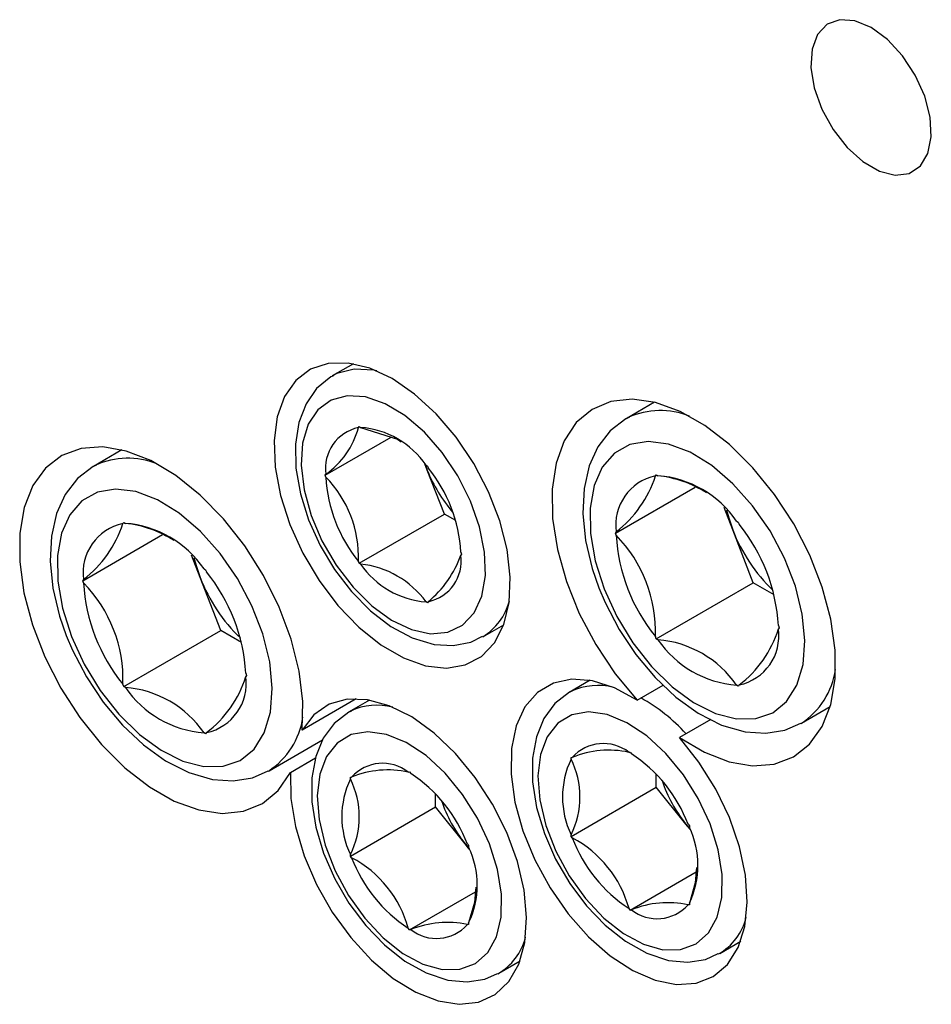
# Model space of a CAD drawing. Header units: millimetres. Extents: x 36 to 589, y 6 to 414.
# Tile 37 of 58: x 466.6 to 469.32, y 189.56 to 192.5. Entities that reach past the tile are written whole.
import ezdxf

# ---------------------------------------------------------------- set-up
doc = ezdxf.new("R2010")
doc.units = ezdxf.units.MM

msp = doc.modelspace()

# ---------------------------------------------------------------- linework, layer by layer
at = {"color": 7, "linetype": 'Continuous', "lineweight": 30}
for p, q in [((467.5965667, 191.4686863), (467.5335466, 191.4323055)), ((468.496895, 191.3539036), (468.4117499, 191.3047504)), ((468.4185313, 191.308467), (468.4117499, 191.3047504)), ((467.6119397, 191.2781574), (467.6140386, 191.2811483)), ((467.6140386, 191.2811483), (467.6182407, 191.2787225)), ((467.5119758, 191.1359305), (467.7092041, 191.249788)), ((466.9047261, 191.2115391), (466.8195811, 191.1623859)), ((466.8263625, 191.1661025), (466.8195811, 191.1623859)), ((467.8175637, 191.1513555), (467.8102638, 191.1701705)), ((467.8111573, 191.1691096), (467.8175637, 191.1513555)), ((467.8139622, 191.1657349), (467.8181642, 191.1633091)), ((467.8685951, 191.0198282), (467.8175637, 191.1513555)), ((467.8181642, 191.1633091), (467.8202632, 191.1578948)), ((467.5119758, 191.1359305), (467.5140789, 191.138919)), ((467.5140789, 191.1305138), (467.5119758, 191.1359305)), ((468.4998115, 191.1336796), (468.5022603, 191.1371646)), ((468.5022603, 191.1371646), (468.5071535, 191.1343398)), ((468.3797858, 190.9629037), (468.618377, 191.1006395)), ((468.7309343, 190.9724373), (468.7048918, 191.03956)), ((467.6140386, 190.8728759), (467.8685951, 191.0198282)), ((467.9026033, 191.0001956), (467.8685951, 191.0198282)), ((468.7423119, 190.9985858), (468.7472051, 190.995761)), ((466.9076427, 190.9913176), (466.9100914, 190.9948001)), ((466.9100914, 190.9948001), (466.9149847, 190.9919753)), ((468.7921737, 190.8146026), (468.7309343, 190.9724373)), ((468.7472051, 190.995761), (468.7496538, 190.9894487)), ((466.7876169, 190.8205417), (467.0262081, 190.9582774)), ((468.3797858, 190.9629037), (468.3822303, 190.9663911)), ((468.3822303, 190.9565963), (468.3797858, 190.9629037)), ((467.1387655, 190.8300728), (467.1127229, 190.8971955)), ((467.9181239, 190.9056688), (467.9202271, 190.9002521)), ((467.9202271, 190.9002521), (467.9181239, 190.8972636)), ((467.150143, 190.8562213), (467.1550405, 190.8533941)), ((467.1550405, 190.8533941), (467.1574892, 190.8470843)), ((467.6140386, 190.8728759), (467.6119397, 190.8782902)), ((467.6182407, 190.8704501), (467.6140386, 190.8728759)), ((466.7876169, 190.8205417), (466.7900656, 190.8240242)), ((467.2000048, 190.6722405), (467.1387655, 190.8300728)), ((466.7900656, 190.8142294), (466.7876169, 190.8205417)), ((468.5022603, 190.6472391), (468.7921737, 190.8146026)), ((468.8544752, 190.7786367), (468.7921737, 190.8146026)), ((467.8181642, 190.7550367), (467.8139622, 190.7574625)), ((467.8202632, 190.7580276), (467.8181642, 190.7550367)), ((467.9835063, 190.6528624), (468.0465264, 190.6892431)), ((468.8672351, 190.6864038), (468.8696796, 190.680094)), ((468.8696796, 190.680094), (468.8672351, 190.676609)), ((466.9100914, 190.5048771), (467.2000048, 190.6722405)), ((467.2623063, 190.6362747), (467.2000048, 190.6722405)), ((468.5022603, 190.6472391), (468.4998115, 190.6535514)), ((468.5071535, 190.6444143), (468.5022603, 190.6472391)), ((467.2750663, 190.5440393), (467.277515, 190.5377295)), ((467.277515, 190.5377295), (467.2750663, 190.5342445)), ((466.9100914, 190.5048771), (466.9076427, 190.5111869)), ((466.9149847, 190.5020523), (466.9100914, 190.5048771)), ((468.3047349, 190.5231627), (468.2417148, 190.486782)), ((468.444694, 190.4640274), (468.522573, 190.508986)), ((468.7472051, 190.5058355), (468.7423119, 190.5086603)), ((468.7496538, 190.5093205), (468.7472051, 190.5058355)), ((467.6054154, 190.4679676), (467.4435251, 190.3745104)), ((467.6449892, 190.4641692), (467.5819691, 190.4277885)), ((468.93671, 190.395398), (469.0218551, 190.4445512)), ((468.6651031, 190.4058571), (468.572066, 190.3521479)), ((467.1550405, 190.363471), (467.150143, 190.3662983)), ((467.1574892, 190.3669536), (467.1550405, 190.363471)), ((467.3445411, 190.2530335), (467.504853, 190.3455796)), ((468.2474931, 190.292477), (468.2511346, 190.292801)), ((468.2474931, 190.2876247), (468.2474931, 190.292477)), ((468.4206324, 190.3079581), (468.4242739, 190.3082821)), ((468.4242739, 190.3082821), (468.4279111, 190.3037561)), ((467.4086022, 190.2481169), (467.4834593, 190.291331)), ((467.5877474, 190.233486), (467.5913847, 190.2338124)), ((467.7608867, 190.2489645), (467.7645239, 190.249291)), ((467.7645239, 190.249291), (467.7681654, 190.2447626)), ((468.5020495, 190.203715), (468.5020495, 190.2430109)), ((467.5877474, 190.2286336), (467.5877474, 190.233486)), ((467.8423039, 190.1447215), (467.8423039, 190.1840198)), ((468.2474931, 190.0567627), (468.5020495, 190.203715)), ((468.5904399, 190.0937592), (468.5020495, 190.203715)), ((467.5877474, 189.9977692), (467.8423039, 190.1447215)), ((467.9306942, 190.0347681), (467.8423039, 190.1447215)), ((468.5904399, 190.0937592), (468.6025866, 190.0793614)), ((468.6030545, 190.0780669), (468.5904399, 190.0937592)), ((468.5974089, 190.0929011), (468.6010504, 190.0883728)), ((468.6010504, 190.0883728), (468.6010504, 190.0835204)), ((468.2474931, 190.0567627), (468.2474931, 190.0616151)), ((467.9306942, 190.0347681), (467.9428367, 190.0203703)), ((467.9433088, 190.0190758), (467.9306942, 190.0347681)), ((467.9376632, 190.0339101), (467.9413005, 190.0293841)), ((467.9413005, 190.0293841), (467.9413005, 190.0245318)), ((468.2511346, 190.0522344), (468.2474931, 190.0567627)), ((467.5877474, 189.9977692), (467.5877474, 190.002624)), ((467.5913847, 189.9932433), (467.5877474, 189.9977692)), ((468.4242739, 189.836851), (468.621382, 189.9506392)), ((467.7645239, 189.7778624), (467.9616321, 189.8916505)), ((468.6010504, 189.8526585), (468.5974089, 189.8523345)), ((468.6010504, 189.8575108), (468.6010504, 189.8526585)), ((468.4242739, 189.836851), (468.4206324, 189.8413794)), ((468.4279111, 189.8371775), (468.4242739, 189.836851)), ((467.9413005, 189.7936674), (467.9376632, 189.793341)), ((467.9413005, 189.7985222), (467.9413005, 189.7936674)), ((467.7645239, 189.7778624), (467.7608867, 189.7823883)), ((467.7681654, 189.7781864), (467.7645239, 189.7778624)), ((468.6916788, 189.7073364), (468.7546988, 189.7437171)), ((468.0319288, 189.6483477), (468.0949489, 189.6847284))]:
    msp.add_line(p, q, dxfattribs=at)
at = {"color": 7, "linetype": 'Continuous', "lineweight": 30, "flags": 128}
for points in [[(469.1444581, 192.4730049), (469.095808, 192.4933685), (469.0507699, 192.4967761), (469.0126776, 192.4829819), (468.9843591, 192.4530037), (468.9679176, 192.4090632), (468.9645627, 192.3544288), (468.9745558, 192.2931401), (468.9971465, 192.2297524), (469.0306616, 192.1689623), (469.0726188, 192.1152788), (469.1199034, 192.0726827), (469.1690087, 192.0443349), (469.2162932, 192.0323374), (469.2582504, 192.0375782), (469.2917656, 192.0596724), (469.3143563, 192.0969774), (469.3243493, 192.1467284), (469.3209986, 192.2052339), (469.3045529, 192.2681597), (469.2762345, 192.3308338), (469.2381421, 192.3886084), (469.193104, 192.4372008), (469.1444581, 192.4730049)], [(467.7125653, 191.4243224), (467.645653, 191.4555717), (467.5811641, 191.4709331), (467.5214209, 191.4698543), (467.4685856, 191.452377), (467.4245675, 191.4191291), (467.3909638, 191.3713104), (467.36898, 191.3106514), (467.3594127, 191.2393471), (467.3626116, 191.1599721), (467.3784588, 191.0753955), (467.4063811, 190.9886713), (467.4453669, 190.902941), (467.4940128, 190.8212974), (467.550557, 190.7466922), (467.6129597, 190.681819), (467.6789574, 190.6290308), (467.7461732, 190.5902279), (467.812171, 190.5668167), (467.8745736, 190.5596414), (467.9311178, 190.5689621), (467.9797637, 190.5944403), (468.0187495, 190.6351585), (468.0466718, 190.6896444), (468.062519, 190.7559242), (468.065718, 190.8316057), (468.0561506, 190.9139563), (468.0341668, 190.9999972), (468.0005632, 191.0866138), (467.956545, 191.1706841), (467.9037097, 191.2491637), (467.8439665, 191.3192205), (467.7794777, 191.3783164), (467.7125653, 191.4243224)], [(467.5994263, 191.4526459), (467.5472148, 191.4392909), (467.5360627, 191.4337269)], [(467.6664145, 191.4474689), (467.6581537, 191.4492129), (467.5994263, 191.4526459)], [(467.5373061, 191.4331575), (467.5291127, 191.4296674), (467.4868563, 191.3945112), (467.4552019, 191.3488296), (467.4339831, 191.2935023), (467.4236423, 191.2289091), (467.4250121, 191.1567837), (467.4382378, 191.0802353), (467.4625987, 191.0025489), (467.4970348, 190.9263781), (467.5403006, 190.8541869), (467.5910033, 190.7883318), (467.6476297, 190.7310442), (467.7086899, 190.6843353), (467.7727637, 190.6501369), (467.8381903, 190.6305099), (467.895234, 190.6269501), (467.9477047, 190.6368444), (467.9829268, 190.6545426)], [(467.5782138, 191.373481), (467.530099, 191.360579), (467.490679, 191.3316656), (467.4618, 191.2880889), (467.4448106, 191.231891), (467.4405116, 191.1656901), (467.4490927, 191.0925916), (467.4701619, 191.0160095), (467.5027288, 190.9395258), (467.545276, 190.8667127), (467.5958101, 190.800977), (467.6519666, 190.7453967), (467.7111239, 190.7025656), (467.770513, 190.6744913), (467.8273565, 190.6624801), (467.878999, 190.6670988), (467.9230256, 190.6881282), (467.9573753, 190.7245874), (467.9804465, 190.774768), (467.991156, 190.8363287), (467.9890023, 190.9063885), (467.9740865, 190.9816717), (467.9471125, 191.0586548), (467.9093321, 191.133746), (467.8625196, 191.2034244), (467.8088582, 191.2644413), (467.7508642, 191.3139353), (467.691239, 191.3495997), (467.6327813, 191.3697604), (467.5782138, 191.373481)], [(468.572066, 190.3521479), (468.6464805, 190.3082014), (468.7199003, 190.2798606), (468.7900664, 190.2679967), (468.8548208, 190.2729744), (468.9121658, 190.294645), (468.9603396, 190.3323369), (468.997863, 190.384889), (469.023581, 190.4506879), (469.0366971, 190.5277088), (469.0368109, 190.6135815), (469.0239224, 190.7056632), (468.9984235, 190.801119), (468.9610983, 190.8970141), (468.9130972, 190.9903993), (468.8558955, 191.0783984), (468.7912591, 191.158303), (468.7211689, 191.2276579), (468.647787, 191.2843244), (468.5733683, 191.326565), (468.5002056, 191.3530734), (468.4305453, 191.3630417), (468.3665369, 191.3561538), (468.3101444, 191.3326289), (468.2631043, 191.2931899), (468.2268664, 191.2390489), (468.2025435, 191.1718703), (468.1908857, 191.0937229), (468.1922512, 191.0070108), (468.206598, 190.9144011), (468.2334793, 190.8187483), (468.2720774, 190.7229872), (468.3211995, 190.6300717), (468.3793327, 190.5428588), (468.444694, 190.4640274)], [(468.4208916, 191.3083963), (468.4111725, 191.3044146), (468.3642336, 191.268), (468.3277871, 191.2206682), (468.3017635, 191.1634426), (468.2864663, 191.0966273), (468.2827005, 191.0214488), (468.2909065, 190.9404662), (468.3107029, 190.8568345), (468.3303391, 190.7998419)], [(467.6182407, 191.2787225), (467.7290405, 191.2434793), (467.739533, 191.2358382)], [(468.346102, 190.7965867), (468.3841901, 190.7136329), (468.4321237, 190.6350968), (468.487943, 190.5641928), (468.5493594, 190.5038239), (468.6138651, 190.4564598), (468.6788176, 190.4240373), (468.7415532, 190.4078898), (468.7995051, 190.4086764), (468.8503047, 190.4263628), (468.8918657, 190.4602262), (468.9224939, 190.5088792), (468.9409289, 190.5703336), (468.9464206, 190.6420683), (468.9387415, 190.7211508), (468.9182075, 190.8043399), (468.8856575, 190.8882311), (468.8424275, 190.969391), (468.7902834, 191.0444979), (468.7313621, 191.1104738), (468.6680744, 191.1646177), (468.6030123, 191.2047178), (468.5388395, 191.2291269), (468.478186, 191.2368475), (468.42353, 191.2275635), (468.3771094, 191.2016572), (468.3408294, 191.1601848), (468.3161693, 191.1048476), (468.3041448, 191.0379111), (468.3052448, 190.9621131), (468.319423, 190.8805588), (468.346102, 190.7965867)], [(467.4435251, 190.3745104), (467.4453838, 190.459349), (467.4342149, 190.5507617), (467.4103598, 190.6459353), (467.3745518, 190.741945), (467.3278952, 190.835834), (467.2718273, 190.9247092), (467.2080675, 191.0058452), (467.1385842, 191.0767358), (467.0655143, 191.1352055), (466.9910998, 191.1794538), (466.9176378, 191.2081182), (466.8473832, 191.2203203), (466.7825024, 191.2156809), (466.7249888, 191.1943436), (466.6766126, 191.1569657), (466.6388617, 191.1046982), (466.6128992, 191.0391451), (466.5995218, 190.9623286), (466.5991467, 190.8766092), (466.6117781, 190.7846248), (466.6370283, 190.6892079), (466.674126, 190.5932909), (466.7219247, 190.4998278), (466.7789536, 190.4116949), (466.8434636, 190.3316004), (466.9134611, 190.2620119), (466.9868008, 190.2050704), (467.0612195, 190.1625256), (467.1344328, 190.1356887), (467.2041858, 190.1253822), (467.2683291, 190.1319294), (467.3248902, 190.1551258), (467.3721326, 190.1942557), (467.4086022, 190.2481169)], [(466.8287227, 191.1660318), (466.8190037, 191.1620501), (466.7720689, 191.1256355), (466.7356182, 191.0783038), (466.7095947, 191.0210781), (466.6942975, 190.9542628), (466.6905316, 190.8790844), (466.6987376, 190.7981042), (466.718534, 190.71447), (466.7381702, 190.6574774)], [(466.7539331, 190.6542222), (466.7920212, 190.5712708), (466.8399549, 190.4927347), (466.8957741, 190.4218308), (466.9571947, 190.3614594), (467.0216963, 190.3140953), (467.0866488, 190.2816753), (467.1493844, 190.2655277), (467.2073363, 190.2663119), (467.2581359, 190.2839983), (467.2996969, 190.3178641), (467.330325, 190.3665171), (467.34876, 190.4279691), (467.3542518, 190.4997038), (467.3465726, 190.5787864), (467.3260387, 190.6619754), (467.2934887, 190.7458691), (467.2502586, 190.8270289), (467.1981146, 190.9021334), (467.1391933, 190.9681093), (467.0759056, 191.0222556), (467.0108435, 191.0623533), (466.9466707, 191.0867624), (466.8860171, 191.094483), (466.8313611, 191.085199), (466.7849406, 191.0592927), (466.7486606, 191.0178203), (466.7240047, 190.9624831), (466.7119759, 190.8955466), (466.713076, 190.8197486), (466.7272542, 190.7381943), (466.7539331, 190.6542222)], [(468.7123012, 191.0321288), (468.7186612, 191.0082594), (468.7309343, 190.9724373)], [(467.1201324, 190.8897644), (467.1264923, 190.8658974), (467.1387655, 190.8300728)], [(468.3303391, 190.7998419), (468.3489216, 190.7558147), (468.3909631, 190.675397), (468.4412506, 190.5999771), (468.4983912, 190.5317755), (468.5610003, 190.4727643), (468.6277146, 190.4247794), (468.6971895, 190.389619), (468.767758, 190.3692186), (468.8295495, 190.3649547), (468.886825, 190.3741995), (468.9342739, 190.3952421)], [(466.7381702, 190.6574774), (466.7567528, 190.6134526), (466.7987942, 190.5330325), (466.8490818, 190.4576151), (466.9062266, 190.3894086), (466.9688315, 190.3303998), (467.0355457, 190.2824149), (467.1050206, 190.247257), (467.1755934, 190.2268517), (467.2373807, 190.2225926), (467.2946561, 190.2318375), (467.3421051, 190.2528801)], [(468.444694, 190.4640274), (468.3774318, 190.5007229), (468.3117418, 190.521832), (468.2499966, 190.5265983), (468.1944344, 190.5148467), (468.1470698, 190.4870008), (468.1096181, 190.4440706), (468.0834365, 190.387609), (468.069469, 190.3196649), (468.0682257, 190.2426962), (468.0797487, 190.1594917), (468.1036248, 190.073064), (468.1389818, 189.9865473), (468.184551, 189.9030686), (468.2386676, 189.8256573), (468.2993843, 189.7571143), (468.3644928, 189.6999238), (468.4316411, 189.6561542), (468.4983891, 189.6273968), (468.5623301, 189.6146878), (468.6211418, 189.6184871), (468.6726916, 189.6386631), (468.7151208, 189.6744757), (468.7468827, 189.7246376), (468.766835, 189.787326), (468.7742486, 189.8602727), (468.7688581, 189.940835), (468.7508614, 190.0260928), (468.7209076, 190.1129604), (468.6800799, 190.1982915), (468.6298578, 190.2789956), (468.572066, 190.3521479)], [(468.2505635, 190.4903634), (468.2426104, 190.4872943), (468.1991844, 190.4534338), (468.1663604, 190.4088387), (468.1439783, 190.3545748), (468.1323922, 190.2909512), (468.1324428, 190.2195242), (468.1443809, 190.1432737), (468.1675637, 190.0655763), (468.2009461, 189.9891134), (468.2433016, 189.9163673), (468.2932604, 189.8496957), (468.3493009, 189.7913617), (468.409946, 189.7433885), (468.4737585, 189.7077106), (468.539162, 189.6863644), (468.5966629, 189.6811293), (468.6497616, 189.6894126), (468.6869014, 189.7065878)], [(468.2482981, 190.4903647), (468.243603, 190.4878554), (468.2417148, 190.486782)], [(467.4086022, 190.2481169), (467.4095463, 190.1698782), (467.4232146, 190.0859097), (467.4491222, 189.9992437), (467.4863252, 189.9130217), (467.5334749, 189.8303705), (467.5888643, 189.7542807), (467.6504872, 189.6875094), (467.7161141, 189.6324726), (467.7833678, 189.5911633), (467.8498081, 189.5650826), (467.9130326, 189.5551721), (467.9707485, 189.5617917), (468.0208695, 189.5847003), (468.0615749, 189.623068), (468.091398, 189.675505), (468.1092472, 189.7401156), (468.1144861, 189.8145538), (468.1069249, 189.8961259), (468.0868293, 189.9818823), (468.0549326, 190.0687108), (468.0123896, 190.1534674), (467.9607386, 190.233086), (467.9018552, 190.3046784), (467.8378721, 190.3656506), (467.7710989, 190.4138029), (467.7039631, 190.4473811), (467.6388926, 190.4651734), (467.5782433, 190.4665354), (467.524211, 190.4514184), (467.4787599, 190.4203653), (467.4435251, 190.3745104)], [(467.5908136, 190.4313747), (467.5828605, 190.4283032), (467.5394345, 190.3944427), (467.5066147, 190.3498477), (467.4842327, 190.2955813), (467.4726465, 190.2319577), (467.4726971, 190.1605307), (467.4846352, 190.0842802), (467.5078138, 190.0065852), (467.5411962, 189.9301248), (467.5835517, 189.8573786), (467.6335105, 189.7907046), (467.6895552, 189.7323682), (467.7501961, 189.6843974), (467.8140086, 189.6487219), (467.879412, 189.6273757), (467.9369172, 189.6221382), (467.9900159, 189.6304215), (468.0271557, 189.6475943)], [(467.5885482, 190.4313736), (467.5838573, 190.4288618), (467.5819691, 190.4277885)], [(468.663099, 190.0939221), (468.6278726, 190.1698215), (468.5831253, 190.2411718), (468.530956, 190.304637), (468.4737922, 190.3572556), (468.4143146, 190.3965605), (468.3553048, 190.4207146), (468.2995192, 190.428589), (468.2495667, 190.4198164), (468.2077824, 190.3948085), (468.1761216, 190.3547334), (468.1560597, 190.301465), (468.148545, 190.2374905), (468.1539229, 190.1658056), (468.1719365, 190.0897634), (468.2017554, 190.0129144), (468.2419761, 189.9388552), (468.2907189, 189.8710508), (468.3457079, 189.812667), (468.4043721, 189.7664364), (468.4639678, 189.7345171), (468.5217047, 189.718408), (468.5748856, 189.7188584), (468.6210238, 189.7358484), (468.6579613, 189.7685846), (468.6839743, 189.8155313), (468.6978448, 189.8744983), (468.6989196, 189.9427259), (468.6871564, 190.0170239), (468.663099, 190.0939221)], [(468.0033491, 190.034931), (467.9681227, 190.1108304), (467.9233796, 190.1821807), (467.8712061, 190.2456483), (467.8140465, 190.2982621), (467.7545689, 190.337567), (467.6955548, 190.3617235), (467.6397693, 190.3695979), (467.5898168, 190.3608278), (467.5480324, 190.3358174), (467.5163717, 190.2957423), (467.496314, 190.2424715), (467.4887993, 190.1784995), (467.494173, 190.1068169), (467.5121908, 190.0307723), (467.5420054, 189.9539233), (467.5822262, 189.8798665), (467.6309732, 189.8120573), (467.6859622, 189.7536735), (467.7446264, 189.7074429), (467.8042179, 189.6755285), (467.8619548, 189.659417), (467.9151357, 189.6598697), (467.9612781, 189.6768573), (467.9982156, 189.7095911), (468.0242286, 189.7565378), (468.0380949, 189.8155072), (468.0391739, 189.8837349), (468.0274065, 189.9580352), (468.0033491, 190.034931)], [(468.6226738, 189.9642936), (468.6183285, 189.9183864), (468.6010504, 189.8575108)], [(467.9629239, 189.9053025), (467.9585786, 189.8593977), (467.9413005, 189.7985222)]]:
    msp.add_lwpolyline(points, dxfattribs=at)
at = {"color": 7, "linetype": 'Continuous', "lineweight": 30}
for centre, radius, start, end in [((468.5147053, 191.0934797), 0.2355185, 68.4603573, 114.1012194), ((467.6378835, 191.1559145), 0.1249656, 101.9821571, 187.8165231), ((467.3749705, 191.3406974), 0.245083, 304.5828585, 345.2158217), ((467.5982653, 191.0181085), 0.2613785, 34.3883705, 85.617006), ((466.9225353, 190.9511235), 0.2355105, 68.4581954, 114.1017964), ((468.2121261, 191.3045344), 0.4232532, 201.2174481, 221.3539344), ((467.4787233, 190.8802839), 0.4401333, 3.3063989, 39.1049517), ((467.953481, 191.1559019), 0.4401349, 183.3068098, 219.1049136), ((467.2697938, 190.8906367), 0.3423686, 357.9333532, 44.4783702), ((468.5308484, 190.9868987), 0.1500264, 101.9393501, 187.8565569), ((468.1644857, 191.2444024), 0.3531331, 308.0688393, 341.7270677), ((468.4833382, 190.8215339), 0.3137112, 34.3591549, 85.6462217), ((468.4700019, 190.7971841), 0.3391964, 57.3664284, 83.711867), ((466.9386774, 190.8445414), 0.1500213, 101.9388939, 187.8605138), ((466.5722369, 191.1020829), 0.3532223, 308.0748341, 341.7245735), ((466.8911727, 190.6791751), 0.3137053, 34.3586384, 85.6467381), ((466.877833, 190.6548196), 0.3391964, 57.3664284, 83.711867), ((469.1950545, 191.1509581), 0.4972697, 201.0389147, 226.2079119), ((468.3398281, 190.6561034), 0.5282767, 3.28812, 39.124328), ((468.9096373, 190.9868967), 0.5282767, 183.28812, 219.124328), ((468.0891498, 190.6685481), 0.4109355, 357.9085798, 44.5038681), ((467.7943197, 190.88027), 0.124965, 281.9820641, 7.8156739), ((467.6171465, 191.0047946), 0.3196096, 309.45817, 340.339568), ((467.8339376, 191.0180765), 0.2613785, 214.3883705, 265.617006), ((467.5884683, 190.5928653), 0.2791769, 36.1272324, 83.8781441), ((467.6029042, 191.0086092), 0.4972926, 201.0398174, 226.2081526), ((466.7476285, 190.5137326), 0.5283078, 3.2886057, 39.122457), ((467.3174213, 190.8445069), 0.5282241, 183.2859547, 219.1254183), ((466.4969944, 190.5261906), 0.4109223, 357.9075401, 44.5038329), ((467.8868703, 190.8075903), 0.1824379, 302.0736852, 344.9903124), ((468.718617, 190.6561014), 0.1500264, 281.9393501, 7.8565569), ((468.550352, 190.7743689), 0.3316201, 306.9411471, 342.8547599), ((468.7661276, 190.821467), 0.313712, 214.3592289, 265.6461477), ((468.4807074, 190.3270512), 0.3184631, 34.76887, 85.2365066), ((467.1264404, 190.5137394), 0.1500337, 281.9434024, 7.8552211), ((466.9581647, 190.6320086), 0.331639, 306.9436035, 342.8550199), ((468.8088522, 190.5888108), 0.2317404, 303.0084632, 351.7444339), ((467.1739546, 190.6790977), 0.3137045, 214.3585644, 265.6468121), ((466.8885386, 190.1846891), 0.3184631, 34.76887, 85.2365066), ((468.3276282, 190.3196301), 0.1882646, 75.5575768, 114.9214526), ((468.1994489, 190.0078289), 0.5290127, 42.2095057, 60.9996796), ((467.6678795, 190.2606431), 0.1882615, 75.5563802, 114.9223017), ((467.216822, 190.44636), 0.2315904, 302.9916538, 351.7612433), ((468.3440329, 190.2092462), 0.124946, 52.1888846, 138.0310706), ((468.3600934, 190.0296453), 0.2848209, 77.7281118, 112.4918434), ((468.1862437, 189.9359358), 0.4401079, 20.8947265, 56.694053), ((467.6842824, 190.1502538), 0.1249481, 52.1868242, 138.0296143), ((468.4832416, 190.1746199), 0.2614334, 154.3895183, 205.6104817), ((468.020091, 190.1746199), 0.2539327, 333.5754689, 26.4245311), ((467.7003346, 189.9706841), 0.2847922, 77.7241436, 112.4922949), ((467.5265031, 189.8769445), 0.4401032, 20.8949804, 56.6944449), ((467.8234823, 190.1156288), 0.2614212, 154.3882327, 205.6117673), ((467.3603402, 190.1156288), 0.2539372, 333.5759785, 26.4240215), ((468.9210223, 190.3592304), 0.4239808, 198.6587219, 218.7658938), ((468.2611107, 190.3001485), 0.4237945, 198.6542576, 218.7703582), ((468.3653005, 189.9705156), 0.2614347, 334.3896514, 25.6103486), ((468.6623083, 190.2092065), 0.4401182, 200.8951603, 236.6936192), ((468.0920375, 189.750789), 0.3408536, 15.4130126, 62.1757669), ((467.705567, 189.911527), 0.2614199, 334.3880996, 25.6119004), ((468.002564, 190.1502248), 0.4401268, 200.8960368, 236.6941342), ((467.4322922, 189.691795), 0.3408541, 15.4134974, 62.1766736), ((468.5368675, 189.5740492), 0.2847946, 77.7264552, 112.4935), ((468.5045103, 189.9358923), 0.1249482, 232.189804, 318.0301512), ((467.8771113, 189.5151309), 0.2847234, 77.7211717, 112.4971513), ((467.8447654, 189.876906), 0.1249524, 232.1908765, 318.0274466), ((468.5995221, 189.8589113), 0.1773048, 300.1391742, 345.5995646), ((467.939826, 189.799883), 0.1772434, 300.1305932, 345.6069171)]:
    msp.add_arc(centre, radius, start, end, dxfattribs=at)

doc.saveas('drawing.dxf')
